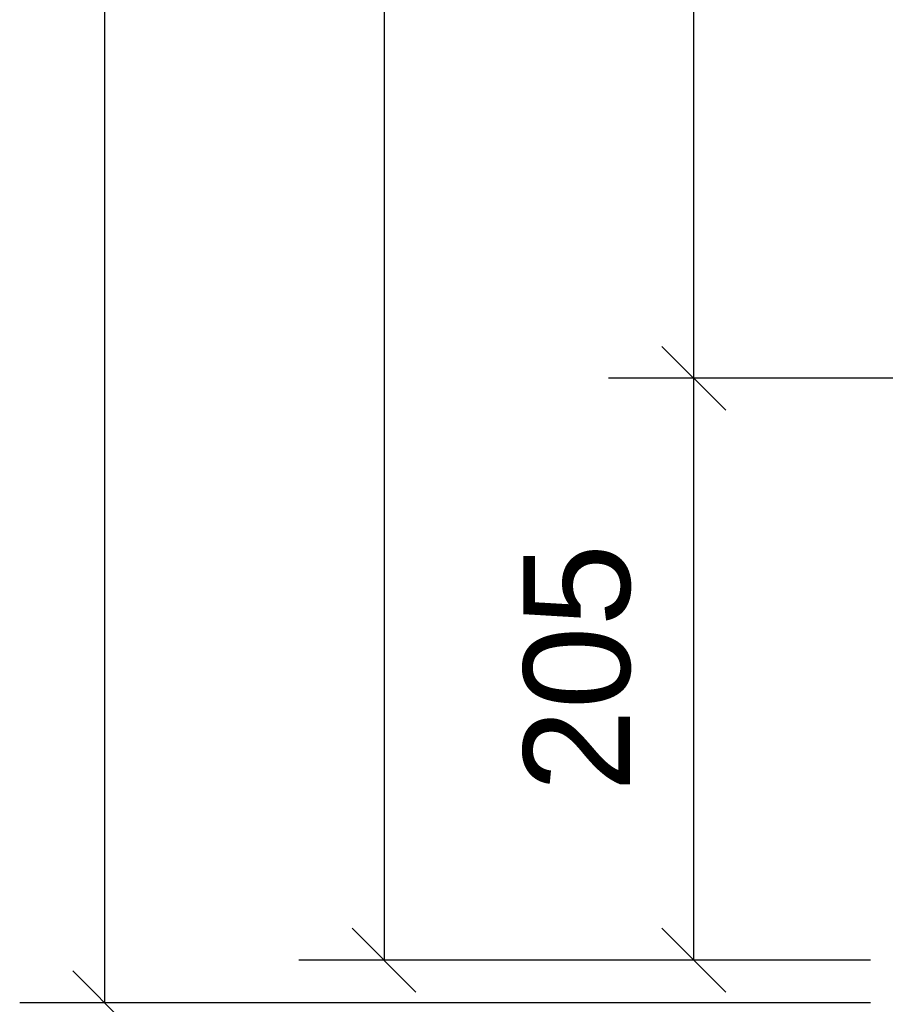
# Model space of a CAD drawing. Header units: millimetres. Extents: x -306 to 114, y -179 to 118.
# Tile 7 of 26: x -205 to -184, y -153 to -130. Entities that reach past the tile are written whole.
import ezdxf

# ---------------------------------------------------------------- set-up
doc = ezdxf.new("R2010")
doc.units = ezdxf.units.MM
doc.layers.get('0').update_dxf_attribs({"linetype": 'CONTINUOUS'})
doc.layers.add('DIM49', color=4, linetype='CONTINUOUS')
doc.layers.add('TXT_DIM49', color=2, linetype='CONTINUOUS')
doc.styles.add('ARIAL', font='arial.ttf')

# ---------------------------------------------------------------- blocks, each defined once
blk = doc.blocks.new('_D10', base_point=(-190.455, -148.146))
at = {"layer": 'DIM49', "color": 1}
for p, q in [((-188.205, -139.182), (-189.705, -137.682)), ((-177.807, -138.432), (-190.955, -138.432)), ((-188.955, -152.1), (-188.955, -138.432)), ((-189.705, -151.35), (-188.205, -152.85)), ((-184.807, -152.1), (-190.955, -152.1))]:
    blk.add_line(p, q, dxfattribs=at)
at = {"layer": 'TXT_DIM49', "style": 'ARIAL'}
blk.add_text('205', height=2.5, rotation=90.0002, dxfattribs=at).set_placement((-190.455, -148.146))
blk = doc.blocks.new('_D11', base_point=(-190.455, -122.478))
at = {"layer": 'DIM49', "color": 1}
for p, q in [((-188.955, -138.432), (-188.955, -100.765)), ((-189.705, -137.682), (-188.205, -139.182)), ((-177.807, -138.432), (-190.955, -138.432))]:
    blk.add_line(p, q, dxfattribs=at)
blk = doc.blocks.new('_D14', base_point=(-204.287, -55.939))
at = {"layer": 'DIM49', "color": 1}
for p, q in [((-202.787, -153.1), (-202.787, 48.901)), ((-203.537, -152.35), (-202.037, -153.85)), ((-184.807, -153.1), (-204.787, -153.1))]:
    blk.add_line(p, q, dxfattribs=at)
blk = doc.blocks.new('Brede Strip 15x200_00465', base_point=(-171.757, -152.809))
for name, p in [('_D14', (-204.287, -55.939)), ('_D11', (-190.455, -122.478)), ('_D10', (-190.455, -148.146))]:
    blk.add_blockref(name, p)
blk = doc.blocks.new('Brede Strip 15x200_00464')
blk.add_blockref('Brede Strip 15x200_00465', (-171.757, -152.809))
blk = doc.blocks.new('Voetplaat + montage_00463')
blk.add_blockref('Brede Strip 15x200_00464', (0, 0))
blk = doc.blocks.new('_D3', base_point=(-197.73, -55.939))
at = {"layer": 'DIM49', "color": 1}
for p, q in [((-196.23, 47.901), (-196.23, -152.1)), ((-196.98, -151.35), (-195.48, -152.85)), ((-184.807, -152.1), (-198.23, -152.1))]:
    blk.add_line(p, q, dxfattribs=at)
blk = doc.blocks.new('Brede Strip 15x200_00498', base_point=(-172.69, 48.61))
blk.add_blockref('_D3', (-197.73, -55.939))
blk = doc.blocks.new('Brede Strip 15x200_00497')
blk.add_blockref('Brede Strip 15x200_00498', (-172.69, 48.61))
blk = doc.blocks.new('Voetplaat + montage_00496')
blk.add_blockref('Brede Strip 15x200_00497', (0, 0))
blk = doc.blocks.new('Eind koker - ihw op maat maken_00458')
for name in ['Voetplaat + montage_00496', 'Voetplaat + montage_00463']:
    blk.add_blockref(name, (0, 0))
blk = doc.blocks.new('_A3D0009_00457')
blk.add_blockref('Eind koker - ihw op maat maken_00458', (0, 0))
blk = doc.blocks.new('_ANS0009_00456')
blk.add_blockref('_A3D0009_00457', (0, 0))

msp = doc.modelspace()

# ---------------------------------------------------------------- block references
msp.add_blockref('_ANS0009_00456', (0, 0))

doc.saveas('drawing.dxf')
